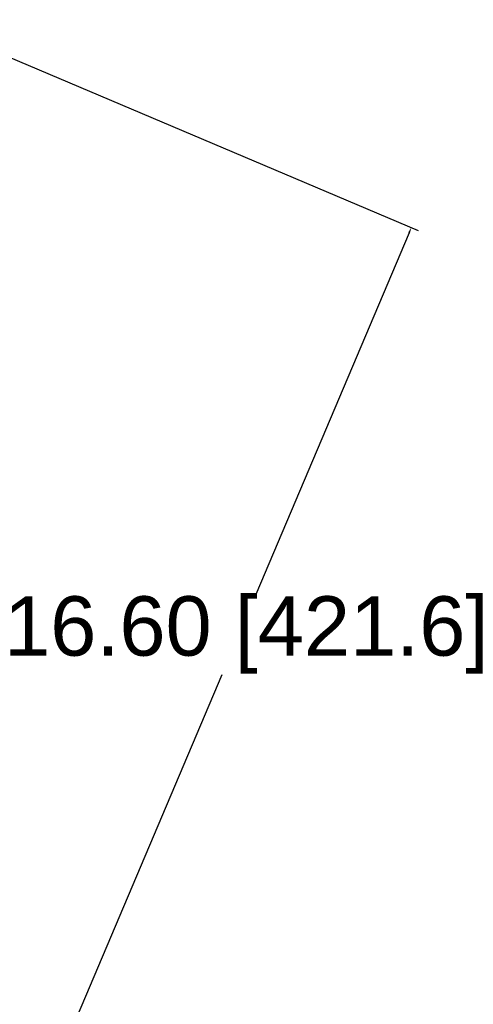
# Model space of a CAD drawing. Header units: inches. Extents: x 7.7 to 68.4, y -5.1 to 39.9.
# Tile 29 of 172: x 22.6 to 30.3, y 7 to 23.6. Entities that reach past the tile are written whole.
import ezdxf

# ---------------------------------------------------------------- set-up
doc = ezdxf.new("R2010")
doc.units = ezdxf.units.IN
doc.header["$MEASUREMENT"] = 0
doc.layers.add('Dimensions(ROSSANSI)', color=7, linetype='Continuous', lineweight=25)
doc.styles.add('DEFAULT-ROSSANSI', font='arial.ttf')
doc.dimstyles.new('DEFAULT-ROSSANSI', dxfattribs={"dimtxt": 1, "dimasz": 0.098425, "dimexe": 0.125, "dimexo": 0.0625, "dimgap": 0.031496, "dimtad": 0, "dimtih": 1, "dimtoh": 1, "dimrnd": 1e-08, "dimzin": 0, "dimdsep": 46, "dimtxsty": 'DEFAULT-ROSSANSI', "dimcen": 0.09, "dimdle": 0.393701, "dimclrd": 7, "dimclre": 7, "dimclrt": 179, "dimadec": 0, "dimazin": 0, "dimtfac": 1, "dimtofl": 0, "dimtmove": 0, "dimatfit": 3, "dimfxl": 1, "dimtolj": 1, "dimtzin": 0, "dimlwd": 25, "dimlwe": 25, "dimarcsym": 0})

# ---------------------------------------------------------------- blocks, each defined once
blk = doc.blocks.new('*D6')
at = {"layer": 'Defpoints', "color": 0}
for p in [(20.955, 23.565), (16.723, 7.334), (22.741, 4.785)]:
    blk.add_point(p, dxfattribs=at)
at = {"layer": 'Dimensions(ROSSANSI)', "color": 7, "lineweight": 25}
for p, q in [((21.013, 23.54), (29.328, 20.019)), ((29.174, 19.978), (26.597, 13.891)), ((22.779, 4.876), (26.027, 12.546)), ((16.78, 7.309), (22.856, 4.736))]:
    blk.add_line(p, q, dxfattribs=at)
at = {"layer": 'Dimensions(ROSSANSI)', "color": 7}
for points in [[(29.159, 19.984), (29.189, 19.971), (29.213, 20.068)], [(22.764, 4.882), (22.794, 4.869), (22.741, 4.785)]]:
    blk.add_solid(points, dxfattribs=at)
at = {"layer": 'Dimensions(ROSSANSI)', "color": 179, "lineweight": 25, "insert": (22.356, 13.86), "char_height": 1, "attachment_point": 1, "style": 'DEFAULT-ROSSANSI'}
blk.add_mtext('\\A1;16.60 [421.6]', dxfattribs=at)

msp = doc.modelspace()

# ---------------------------------------------------------------- dimensions: what is measured, and where the dimension line sits
at = {"layer": 'Dimensions(ROSSANSI)', "color": 7, "lineweight": 25}
dim = msp.add_linear_dim(base=(22.741, 4.785), p1=(20.955, 23.565), p2=(16.723, 7.334), angle=67.05, dimstyle='DEFAULT-ROSSANSI', override={"dimdec": 2, "dimtp": 0, "dimtm": 0, "dimtdec": 2, "dimatfit": 1}, dxfattribs=at)
dim.commit()
dim.dimension.update_dxf_attribs({"geometry": '*D6', "text_midpoint": (26.312, 13.219), "dimtype": 160})

doc.saveas('drawing.dxf')
